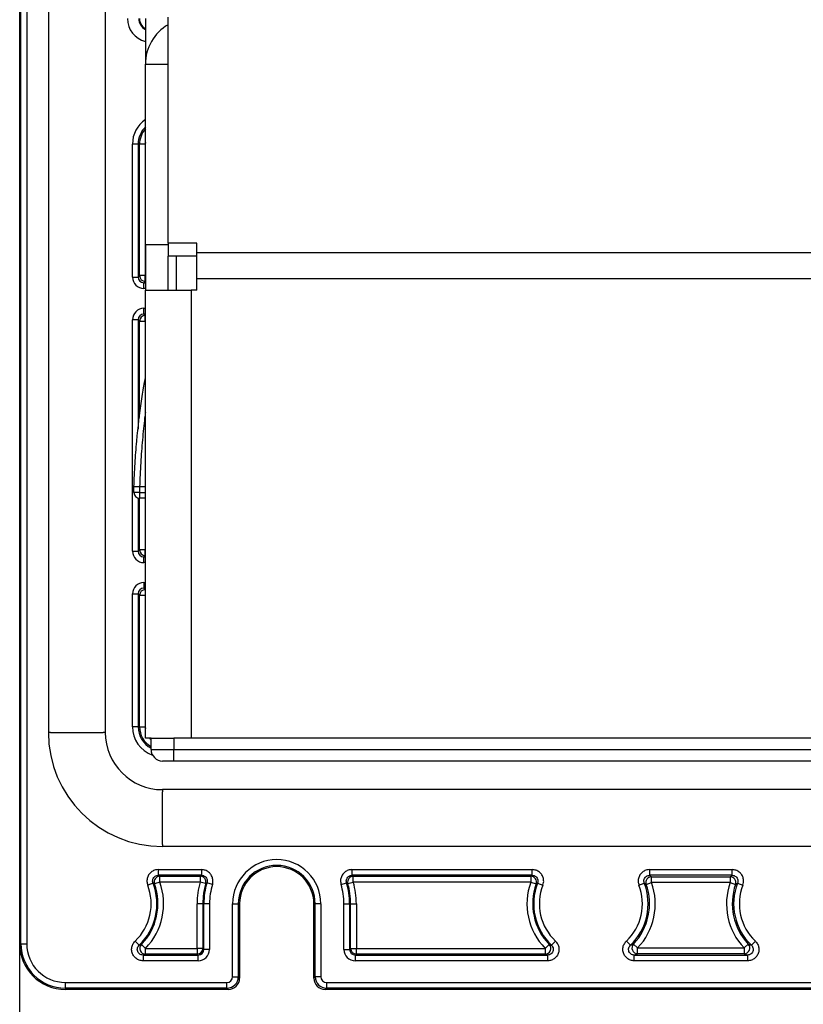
# Paper-space layout 'Blatt3' of a CAD drawing. Header units: millimetres. Extents: x 5 to 418, y 2 to 292.
# Tile 44 of 48: x 308 to 336, y 115 to 150. Entities that reach past the tile are written whole.
import ezdxf

# ---------------------------------------------------------------- set-up
doc = ezdxf.new("R2010")
doc.units = ezdxf.units.MM

psp = doc.layouts.new('Blatt3')

# ---------------------------------------------------------------- linework, layer by layer
at = {"color": 7, "linetype": 'Continuous', "lineweight": 25}
for p, q in [((308.1637, 117.4215), (308.1637, 250.2215)), ((308.2091, 117.4215), (308.2091, 250.2215)), ((308.4091, 250.2215), (308.4091, 117.4215)), ((309.1671, 238.4215), (309.1671, 124.8215)), ((311.1602, 238.4215), (311.1602, 124.8215)), ((312.5637, 149.8215), (312.5637, 148.2215)), ((313.3637, 141.9601), (313.3637, 149.8671)), ((312.5637, 148.2215), (313.3637, 148.2215)), ((312.5637, 141.9147), (312.5637, 148.2215)), ((312.1113, 140.769), (312.1113, 145.4215)), ((312.3112, 145.4215), (312.1113, 145.4215)), ((312.3112, 145.4215), (312.3112, 140.769)), ((312.3602, 145.4215), (312.3112, 145.4215)), ((312.3602, 140.818), (312.3602, 145.4215)), ((312.5602, 145.4215), (312.3602, 145.4215)), ((312.5637, 145.486), (312.5602, 145.4215)), ((312.5602, 145.4215), (312.5602, 140.818)), ((312.5637, 141.9147), (312.5637, 140.3147)), ((312.5637, 141.9147), (313.3637, 141.9147)), ((314.3637, 141.9601), (313.3637, 141.9601)), ((313.3637, 141.9601), (313.3637, 141.5012)), ((314.3637, 141.6324), (314.3637, 141.9601)), ((314.3637, 141.5012), (313.3637, 141.5012)), ((313.3637, 140.3147), (313.3637, 141.5012)), ((313.6583, 140.3147), (313.6583, 141.5012)), ((314.3637, 140.7147), (314.3637, 141.6324)), ((314.3637, 141.6324), (369.9637, 141.6324)), ((312.1113, 140.769), (312.3112, 140.769)), ((312.3112, 140.769), (312.3602, 140.818)), ((312.5602, 140.818), (312.3602, 140.818)), ((312.5602, 140.6181), (312.5602, 140.818)), ((312.5602, 140.818), (312.5637, 140.818)), ((314.3637, 140.3147), (314.3637, 140.7147)), ((314.3637, 140.7147), (369.9637, 140.7147)), ((312.5602, 140.6181), (312.5112, 140.5691)), ((312.5112, 140.3691), (312.5112, 140.5691)), ((312.5112, 140.5691), (312.5637, 140.5691)), ((312.5637, 140.3691), (312.5112, 140.3691)), ((312.5637, 140.6181), (312.5602, 140.6181)), ((312.5637, 124.6215), (312.5637, 140.3147)), ((312.5637, 140.3147), (314.1637, 140.3147)), ((314.1637, 140.3147), (314.1637, 124.6215)), ((314.3637, 140.3147), (314.1637, 140.3147)), ((312.5112, 139.4739), (312.5112, 139.6739)), ((312.5112, 139.6739), (312.5637, 139.6739)), ((312.5112, 139.4739), (312.5602, 139.4249)), ((312.5637, 139.4739), (312.5112, 139.4739)), ((312.5602, 139.2249), (312.5602, 139.4249)), ((312.5602, 139.4249), (312.5637, 139.4249)), ((312.1113, 131.169), (312.1113, 139.2739)), ((312.3112, 139.2739), (312.1113, 139.2739)), ((312.3602, 139.2249), (312.3112, 139.2739)), ((312.3112, 139.2739), (312.3112, 135.4369)), ((312.3602, 139.2249), (312.5602, 139.2249)), ((312.3602, 135.8466), (312.3602, 139.2249)), ((312.5602, 139.2249), (312.5602, 137.2195)), ((312.5637, 139.2249), (312.5602, 139.2249)), ((312.3637, 133.4185), (312.1637, 133.4185)), ((312.1637, 133.2215), (312.1637, 133.4185)), ((312.3637, 133.2215), (312.1637, 133.2215)), ((312.3637, 133.4185), (312.1638, 133.4245)), ((312.3638, 133.4215), (312.1639, 133.4276)), ((312.3637, 133.4185), (312.3637, 133.2215)), ((312.3637, 133.2215), (312.3637, 133.0215)), ((312.3637, 133.2215), (312.5637, 133.2215)), ((312.5637, 133.4215), (312.3638, 133.4215)), ((312.3112, 133.0285), (312.3112, 131.169)), ((312.3602, 131.218), (312.3602, 133.0215)), ((312.5637, 133.0215), (312.3637, 133.0215)), ((312.5602, 133.0215), (312.5602, 131.218)), ((312.1113, 131.169), (312.3112, 131.169)), ((312.3112, 131.169), (312.3602, 131.218)), ((312.5602, 131.218), (312.3602, 131.218)), ((312.5602, 131.0181), (312.5602, 131.218)), ((312.5602, 131.218), (312.5637, 131.218)), ((312.5602, 131.0181), (312.5112, 130.9691)), ((312.5112, 130.7691), (312.5112, 130.9691)), ((312.5112, 130.9691), (312.5637, 130.9691)), ((312.5637, 130.7691), (312.5112, 130.7691)), ((312.5637, 131.0181), (312.5602, 131.0181)), ((312.5112, 130.0739), (312.5112, 129.8739)), ((312.5112, 130.0739), (312.5637, 130.0739)), ((312.1113, 125.0215), (312.1113, 129.6739)), ((312.1113, 129.6739), (312.3112, 129.6739)), ((312.3112, 129.6739), (312.3112, 125.0215)), ((312.3602, 129.6249), (312.3112, 129.6739)), ((312.5112, 129.8739), (312.5602, 129.8249)), ((312.5637, 129.8739), (312.5112, 129.8739)), ((312.5602, 129.8249), (312.5602, 129.6249)), ((312.5602, 129.8249), (312.5637, 129.8249)), ((312.3602, 125.0215), (312.3602, 129.6249)), ((312.3602, 129.6249), (312.5602, 129.6249)), ((312.5602, 129.6249), (312.5602, 125.0215)), ((312.5637, 129.6249), (312.5602, 129.6249)), ((309.2411, 124.8215), (309.1671, 124.8215)), ((309.2411, 124.8215), (311.0862, 124.8215)), ((311.1602, 124.8215), (311.0862, 124.8215)), ((312.3112, 125.0215), (312.1113, 125.0215)), ((312.3602, 125.0215), (312.3112, 125.0215)), ((312.3602, 125.0215), (312.5602, 125.0215)), ((312.5602, 125.0215), (312.5637, 124.9569)), ((312.7637, 124.6215), (312.5637, 124.6215)), ((312.7637, 124.2215), (312.7637, 124.6215)), ((312.7637, 124.6215), (313.5637, 124.6215)), ((313.5637, 124.6215), (313.5637, 124.2215)), ((370.7637, 124.6215), (313.5637, 124.6215)), ((370.1637, 124.6215), (314.1637, 124.6215)), ((312.7637, 124.2215), (313.5637, 124.2215)), ((313.5637, 123.8215), (313.5637, 124.2215)), ((313.5637, 124.2215), (370.7637, 124.2215)), ((313.5637, 123.8215), (313.1637, 123.8215)), ((370.7637, 123.8215), (313.5637, 123.8215)), ((371.1637, 122.818), (313.1637, 122.818)), ((313.1637, 122.818), (313.1637, 122.7441)), ((313.1637, 120.8989), (313.1637, 122.7441)), ((313.1637, 120.8989), (313.1637, 120.8249)), ((371.1637, 120.8249), (313.1637, 120.8249)), ((313.018, 120.018), (314.5292, 120.018)), ((313.018, 119.8181), (313.018, 120.018)), ((314.5292, 120.018), (314.5292, 119.8181)), ((319.7981, 120.018), (326.1093, 120.018)), ((319.7981, 120.018), (319.7981, 119.8181)), ((326.1093, 119.8181), (326.1093, 120.018)), ((330.218, 120.018), (333.1093, 120.018)), ((330.218, 120.018), (330.218, 119.8181)), ((333.1093, 119.8181), (333.1093, 120.018)), ((314.5292, 119.8181), (313.018, 119.8181)), ((313.0686, 119.783), (314.4824, 119.783)), ((313.0686, 119.5831), (313.0686, 119.783)), ((314.4824, 119.783), (314.5292, 119.8181)), ((314.4824, 119.783), (314.4824, 119.5831)), ((326.1093, 119.8181), (319.7981, 119.8181)), ((319.7981, 119.8181), (319.8449, 119.783)), ((319.8449, 119.783), (326.0588, 119.783)), ((319.8449, 119.5831), (319.8449, 119.783)), ((326.0588, 119.783), (326.0588, 119.5831)), ((333.1093, 119.8181), (330.218, 119.8181)), ((330.2884, 119.7691), (333.039, 119.7691)), ((330.2884, 119.5691), (330.2884, 119.7691)), ((333.039, 119.7691), (333.039, 119.5691)), ((312.8316, 119.5458), (312.6451, 119.4735)), ((313.0686, 119.5831), (312.8805, 119.515)), ((314.4824, 119.5831), (313.0686, 119.5831)), ((314.6748, 119.5284), (314.4824, 119.5831)), ((314.912, 119.5023), (314.7206, 119.5602)), ((319.4153, 119.5023), (319.6067, 119.5602)), ((319.6526, 119.5284), (319.8449, 119.5831)), ((326.0588, 119.5831), (319.8449, 119.5831)), ((326.0588, 119.5831), (326.2468, 119.515)), ((326.2958, 119.5458), (326.4822, 119.4735)), ((329.8451, 119.4735), (330.0316, 119.5458)), ((330.0997, 119.5027), (330.2884, 119.5691)), ((333.039, 119.5691), (330.2884, 119.5691)), ((333.039, 119.5691), (333.2276, 119.5027)), ((333.2958, 119.5458), (333.4822, 119.4735)), ((314.3764, 117.2599), (314.3764, 118.8215)), ((314.5763, 118.8215), (314.3764, 118.8215)), ((314.5763, 118.8215), (314.5763, 117.2599)), ((314.5763, 118.8215), (314.6114, 118.8215)), ((314.6114, 117.2249), (314.6114, 118.8215)), ((314.8113, 118.8215), (314.6114, 118.8215)), ((314.8113, 118.8215), (314.8113, 117.2249)), ((315.6183, 116.2669), (315.6183, 118.8215)), ((315.6183, 118.8215), (315.8182, 118.8215)), ((315.8182, 118.8215), (315.8182, 116.2669)), ((315.8182, 118.8215), (315.8637, 118.8215)), ((315.8637, 118.8215), (315.8637, 116.2214)), ((318.5091, 118.8215), (318.4637, 118.8215)), ((318.4637, 116.2214), (318.4637, 118.8215)), ((318.7091, 118.8215), (318.5091, 118.8215)), ((318.5091, 116.2669), (318.5091, 118.8215)), ((318.7091, 118.8215), (318.7091, 116.2669)), ((319.516, 117.2249), (319.516, 118.8215)), ((319.516, 118.8215), (319.716, 118.8215)), ((319.716, 118.8215), (319.716, 117.2249)), ((319.751, 118.8215), (319.716, 118.8215)), ((319.751, 117.2599), (319.751, 118.8215)), ((319.751, 118.8215), (319.951, 118.8215)), ((319.951, 118.8215), (319.951, 117.2599)), ((308.2091, 117.4215), (308.1637, 117.4215)), ((308.1637, 114.7815), (308.1637, 117.4215)), ((308.2091, 117.4215), (308.4091, 117.4215)), ((312.3444, 117.3698), (312.2065, 117.5147)), ((312.5674, 117.2599), (312.4242, 117.3994)), ((312.5674, 117.0599), (312.5674, 117.2599)), ((312.5674, 117.2599), (314.3764, 117.2599)), ((314.3764, 117.2599), (314.3764, 117.0599)), ((314.5763, 117.2599), (314.3764, 117.2599)), ((314.5763, 117.2599), (314.6114, 117.2249)), ((319.716, 117.2249), (319.751, 117.2599)), ((319.751, 117.2599), (319.951, 117.2599)), ((319.951, 117.0599), (319.951, 117.2599)), ((319.951, 117.2599), (326.5599, 117.2599)), ((326.5599, 117.2599), (326.7032, 117.3994)), ((326.5599, 117.2599), (326.5599, 117.0599)), ((326.783, 117.3698), (326.9208, 117.5147)), ((329.4065, 117.5147), (329.5444, 117.3698)), ((329.6549, 117.4113), (329.8002, 117.2739)), ((329.8002, 117.0739), (329.8002, 117.2739)), ((329.8002, 117.2739), (333.5272, 117.2739)), ((333.5272, 117.2739), (333.6724, 117.4113)), ((333.5272, 117.2739), (333.5272, 117.0739)), ((333.783, 117.3698), (333.9208, 117.5147)), ((312.4822, 117.0249), (312.4822, 116.8249)), ((312.4822, 117.0249), (314.4114, 117.0249)), ((314.3764, 117.0599), (312.5674, 117.0599)), ((314.4114, 117.0249), (314.3764, 117.0599)), ((314.4114, 116.8249), (314.4114, 117.0249)), ((314.8113, 117.2249), (314.6114, 117.2249)), ((319.516, 117.2249), (319.716, 117.2249)), ((319.951, 117.0599), (319.9159, 117.0249)), ((319.9159, 116.8249), (319.9159, 117.0249)), ((319.9159, 117.0249), (326.6452, 117.0249)), ((326.5599, 117.0599), (319.951, 117.0599)), ((326.6452, 117.0249), (326.6452, 116.8249)), ((329.6822, 116.8249), (329.6822, 117.0249)), ((329.6822, 117.0249), (333.6452, 117.0249)), ((333.5272, 117.0739), (329.8002, 117.0739)), ((333.6452, 117.0249), (333.6452, 116.8249)), ((314.4114, 116.8249), (312.4822, 116.8249)), ((326.6452, 116.8249), (319.9159, 116.8249)), ((333.6452, 116.8249), (329.6822, 116.8249)), ((315.6183, 116.2669), (315.8182, 116.2669)), ((315.8182, 116.2669), (315.8637, 116.2214)), ((318.4637, 116.2214), (318.5091, 116.2669)), ((318.7091, 116.2669), (318.5091, 116.2669)), ((309.7637, 115.8669), (309.7637, 116.0669)), ((309.7637, 116.0669), (315.4183, 116.0669)), ((315.4183, 115.8669), (309.7637, 115.8669)), ((309.7637, 115.8669), (309.7637, 115.8215)), ((315.4183, 115.8669), (315.4183, 116.0669)), ((315.4637, 115.8215), (315.4183, 115.8669)), ((318.9091, 115.8669), (318.8636, 115.8215)), ((318.9091, 116.0669), (365.4183, 116.0669)), ((318.9091, 116.0669), (318.9091, 115.8669)), ((365.4183, 115.8669), (318.9091, 115.8669)), ((315.4637, 115.8215), (309.7637, 115.8215)), ((365.4637, 115.8215), (318.8636, 115.8215))]:
    psp.add_line(p, q, dxfattribs=at)
at = {"color": 7, "linetype": 'Continuous', "lineweight": 25, "flags": 128}
for points in [[(312.1638, 133.4245), (312.1638, 133.4249), (312.1638, 133.4253), (312.1638, 133.4257), (312.1638, 133.426), (312.1638, 133.4264), (312.1638, 133.4268), (312.1638, 133.4272), (312.1639, 133.4276)], [(312.3638, 133.4215), (312.3638, 133.4211), (312.3637, 133.4207), (312.3637, 133.4203), (312.3637, 133.42), (312.3637, 133.4196), (312.3637, 133.4192), (312.3637, 133.4188), (312.3637, 133.4185)], [(312.7118, 124.6215), (312.737, 124.5948), (312.7637, 124.5696)]]:
    psp.add_lwpolyline(points, dxfattribs=at)
at = {"color": 7, "linetype": 'Continuous', "lineweight": 25}
for centre, radius, start, end in [((312.7637, 149.8215), 0.828, 180, 256.02201), ((312.7637, 149.8215), 0.428, 180, 242.14502), ((312.7637, 149.8215), 0.4034, 180, 240.28086), ((314.1637, 148.2215), 1.6, 120, 180), ((313.1637, 145.4215), 1.0524, 124.75914, 180), ((313.1637, 145.4215), 0.8524, 134.73859, 180), ((313.1637, 145.4215), 0.8034, 138.31377, 180), ((312.5603, 140.8181), 0.2, 180.02044, 269.97956), ((312.5603, 139.2249), 0.2, 90.02044, 179.97956), ((312.3637, 133.4185), 0.2, 178.262, 180), ((312.3637, 133.2215), 0.2, 180, 270), ((312.5603, 131.2181), 0.2, 180.02044, 269.97956), ((312.5603, 129.6249), 0.2, 90.02044, 179.97956), ((313.1637, 124.8215), 3.9965, 180, 270), ((313.1637, 124.8215), 2.0035, 180, 270), ((313.1637, 125.0215), 1.0524, 180, 250.52915), ((313.1637, 125.0215), 0.8524, 180, 242.01445), ((313.1637, 125.0215), 0.8034, 180, 240.14113), ((313.1637, 124.2215), 0.4, 180, 270), ((317.1637, 118.8215), 1.5454, 0, 180), ((317.1637, 118.8215), 1.3454, 0, 180), ((317.1637, 118.8215), 1.3, 0, 180), ((313.0687, 119.583), 0.2, 90.03245, 199.85808), ((314.4823, 119.583), 0.2, 344.17296, 89.97064), ((319.845, 119.583), 0.2, 90.02936, 195.82704), ((326.0587, 119.583), 0.2, 340.14192, 89.96755), ((330.2885, 119.569), 0.2, 90.03204, 199.35302), ((333.0389, 119.569), 0.2, 340.64698, 89.96796), ((310.9637, 118.8215), 1.8035, 313.56378, 21.19434), ((310.9637, 118.8215), 2.0034, 313.56378, 21.19434), ((310.9637, 118.8215), 2.0385, 315.76386, 19.89053), ((310.9637, 118.8215), 2.2384, 315.76386, 19.89053), ((317.1637, 118.8215), 2.7873, 164.14359, 180), ((317.1637, 118.8215), 2.5873, 164.14359, 180), ((317.1637, 118.8215), 2.5523, 163.17595, 180), ((317.1637, 118.8215), 2.3523, 163.17595, 180), ((317.1637, 118.8215), 2.3523, 0, 16.82405), ((317.1637, 118.8215), 2.5523, 0, 16.82405), ((317.1637, 118.8215), 2.5873, 0, 15.85641), ((317.1637, 118.8215), 2.7873, 0, 15.85641), ((328.1637, 118.8215), 2.2384, 160.10947, 224.23614), ((328.1637, 118.8215), 2.0385, 160.10947, 224.23614), ((328.1637, 118.8215), 2.0034, 158.80566, 226.43622), ((328.1637, 118.8215), 1.8035, 158.80566, 226.43622), ((328.1637, 118.8215), 1.8035, 313.56378, 21.19434), ((328.1637, 118.8215), 2.0034, 313.56378, 21.19434), ((328.1637, 118.8215), 2.0524, 316.5996, 19.38506), ((328.1637, 118.8215), 2.2524, 316.5996, 19.38506), ((335.1637, 118.8215), 2.2524, 160.61494, 223.4004), ((335.1637, 118.8215), 2.0524, 160.61494, 223.4004), ((335.1637, 118.8215), 2.0034, 158.80566, 226.43622), ((335.1637, 118.8215), 1.8035, 158.80566, 226.43622), ((309.7637, 117.4215), 1.6, 180, 270), ((309.7637, 117.4215), 1.5546, 180, 270), ((309.7637, 117.4215), 1.3546, 180, 270), ((312.5677, 117.26), 0.2001, 135.83175, 269.93211), ((314.3763, 117.26), 0.2, 270.02044, 359.97956), ((319.9511, 117.26), 0.2, 180.02044, 269.97956), ((326.5597, 117.26), 0.2001, 270.06789, 44.16825), ((329.8004, 117.274), 0.2001, 136.66542, 269.93419), ((333.5269, 117.274), 0.2001, 270.06581, 43.33458), ((315.4182, 116.2669), 0.4, 270.00873, 359.99127), ((318.9091, 116.2669), 0.4, 180.00873, 269.99127)]:
    psp.add_arc(centre, radius, start, end, dxfattribs=at)
for centre, major_axis, ratio, start_param, end_param in [((312.5113, 140.7691), (0.2829, 0.2829), 0.9996955, 2.3563468, 3.9268385), ((312.5113, 140.7691), (0.1416, 0.1416), 0.999087, 2.3563468, 3.9268385), ((312.5113, 139.2738), (0.2829, -0.2829), 0.9996955, 2.3563468, 3.9268385), ((312.5113, 139.2738), (-0.1416, 0.1416), 0.999087, 5.4979394, 7.0684312), ((312.5113, 131.1691), (0.2829, 0.2829), 0.9996955, 2.3563468, 3.9268385), ((312.5113, 131.1691), (0.1416, 0.1416), 0.999087, 2.3563468, 3.9268385), ((312.5113, 129.6738), (0.2829, -0.2829), 0.9996955, 2.3563468, 3.9268385), ((312.5113, 129.6738), (-0.1416, 0.1416), 0.999087, 5.4979394, 7.0684312), ((314.4113, 117.225), (-0.2829, 0.2829), 0.9996955, 2.3563468, 3.9268385), ((314.4113, 117.225), (0.1416, -0.1416), 0.999087, 5.4979394, 7.0684312), ((319.9161, 117.225), (0.2829, 0.2829), 0.9996955, 2.3563468, 3.9268385), ((319.9161, 117.225), (0.1416, 0.1416), 0.999087, 2.3563468, 3.9268385), ((315.4182, 116.2669), (0.1415, -0.1415), 0.9996955, 5.4979394, 7.0684312), ((315.4636, 116.2215), (0.2829, -0.2829), 0.9996955, 5.4979394, 7.0684312), ((318.8637, 116.2215), (-0.2829, -0.2829), 0.9996955, 5.4979394, 7.0684312), ((318.9091, 116.2669), (-0.1415, -0.1415), 0.9996955, 5.4979394, 7.0684312)]:
    psp.add_ellipse(centre, major_axis=major_axis, ratio=ratio, start_param=start_param, end_param=end_param, dxfattribs=at)
for points, knots in [([(312.1639, 133.4276), (312.1746, 133.6978), (312.1962, 134.2382), (312.2785, 135.2852), (312.3969, 136.2395), (312.5081, 136.9367), (312.5506, 137.1677), (312.5637, 137.2386)], [0, 0, 0, 0, 0.1836973, 0.3674052, 0.7327785, 0.9179486, 1, 1, 1, 1]), ([(312.5637, 136.0358), (312.5554, 135.9692), (312.5323, 135.7843), (312.4972, 135.46), (312.4599, 135.0713), (312.4273, 134.6712), (312.4002, 134.2641), (312.3781, 133.8463), (312.3686, 133.5638), (312.3638, 133.4215)], [0, 0, 0, 0, 0.0857845, 0.2380309, 0.3924429, 0.5421695, 0.6929429, 0.8453494, 1, 1, 1, 1]), ([(313.018, 120.018), (312.9842, 120.0155), (312.9055, 120.0096), (312.7909, 119.9561), (312.6915, 119.8623), (312.6297, 119.7406), (312.6087, 119.6041), (312.633, 119.517), (312.6451, 119.4735)], [0, 0, 0, 0, 0.1310802, 0.3048184, 0.4785515, 0.652331, 0.8261667, 1, 1, 1, 1]), ([(314.912, 119.5023), (314.9177, 119.5254), (314.934, 119.5919), (314.9265, 119.7077), (314.875, 119.8342), (314.7839, 119.9358), (314.6642, 120.0048), (314.5742, 120.0136), (314.5292, 120.018)], [0, 0, 0, 0, 0.0955829, 0.2764317, 0.4572698, 0.6381466, 0.8190744, 1, 1, 1, 1]), ([(319.7981, 120.018), (319.7745, 120.0168), (319.706, 120.0131), (319.5974, 119.9725), (319.4912, 119.8865), (319.4203, 119.7699), (319.389, 119.6353), (319.4065, 119.5467), (319.4153, 119.5023)], [0, 0, 0, 0, 0.09558289, 0.27643166, 0.45726979, 0.63814655, 0.81907437, 1, 1, 1, 1]), ([(326.4822, 119.4735), (326.4921, 119.506), (326.515, 119.5815), (326.5066, 119.7077), (326.4551, 119.8342), (326.364, 119.9358), (326.2443, 120.0048), (326.1543, 120.0136), (326.1093, 120.018)], [0, 0, 0, 0, 0.1310802, 0.3048184, 0.4785515, 0.652331, 0.8261667, 1, 1, 1, 1]), ([(330.218, 120.018), (330.1842, 120.0155), (330.1055, 120.0096), (329.9909, 119.9561), (329.8915, 119.8623), (329.8297, 119.7406), (329.8087, 119.6041), (329.833, 119.517), (329.8451, 119.4735)], [0, 0, 0, 0, 0.1310802, 0.3048184, 0.4785515, 0.652331, 0.8261667, 1, 1, 1, 1]), ([(333.4822, 119.4735), (333.4921, 119.506), (333.515, 119.5815), (333.5066, 119.7077), (333.4551, 119.8342), (333.364, 119.9358), (333.2443, 120.0048), (333.1543, 120.0136), (333.1093, 120.018)], [0, 0, 0, 0, 0.1310802, 0.3048184, 0.4785515, 0.652331, 0.8261667, 1, 1, 1, 1]), ([(312.8316, 119.5458), (312.8255, 119.5676), (312.8133, 119.6111), (312.8238, 119.6794), (312.8547, 119.7403), (312.9044, 119.7871), (312.9617, 119.8139), (313.0011, 119.8168), (313.018, 119.8181)], [0, 0, 0, 0, 0.1738982, 0.3477203, 0.5214404, 0.6951209, 0.8688631, 1, 1, 1, 1]), ([(313.018, 119.8181), (313.0274, 119.8116), (313.0444, 119.8), (313.061, 119.7883), (313.0686, 119.783)], [0, 0, 0, 0, 0.54876, 1, 1, 1, 1]), ([(314.5292, 119.8181), (314.5517, 119.8159), (314.5967, 119.8114), (314.6566, 119.777), (314.7021, 119.7262), (314.7279, 119.6629), (314.7316, 119.605), (314.7234, 119.5717), (314.7206, 119.5602)], [0, 0, 0, 0, 0.18098134, 0.36189346, 0.54271664, 0.72351346, 0.90437789, 1, 1, 1, 1]), ([(319.6067, 119.5602), (319.6023, 119.5824), (319.5935, 119.6267), (319.6092, 119.694), (319.6446, 119.7523), (319.6977, 119.7953), (319.7521, 119.8156), (319.7863, 119.8174), (319.7981, 119.8181)], [0, 0, 0, 0, 0.1809813, 0.3618935, 0.5427166, 0.7235135, 0.9043779, 1, 1, 1, 1]), ([(326.0588, 119.783), (326.0681, 119.7895), (326.0848, 119.8012), (326.1018, 119.8129), (326.1093, 119.8181)], [0, 0, 0, 0, 0.5574847, 1, 1, 1, 1]), ([(326.1093, 119.8181), (326.1318, 119.8159), (326.1768, 119.8115), (326.2367, 119.777), (326.2823, 119.7262), (326.308, 119.6629), (326.3122, 119.5998), (326.3007, 119.562), (326.2958, 119.5458)], [0, 0, 0, 0, 0.1738982, 0.3477203, 0.5214404, 0.6951209, 0.8688631, 1, 1, 1, 1]), ([(330.0316, 119.5458), (330.0255, 119.5676), (330.0133, 119.6111), (330.0238, 119.6794), (330.0547, 119.7403), (330.1044, 119.7871), (330.1617, 119.8139), (330.2011, 119.8168), (330.218, 119.8181)], [0, 0, 0, 0, 0.1738982, 0.3477203, 0.5214404, 0.6951209, 0.8688631, 1, 1, 1, 1]), ([(330.218, 119.8181), (330.2298, 119.8099), (330.2536, 119.7936), (330.2767, 119.7773), (330.2884, 119.7691)], [0, 0, 0, 0, 0.49681738, 1, 1, 1, 1]), ([(333.039, 119.7691), (333.0506, 119.7773), (333.0738, 119.7936), (333.0975, 119.8099), (333.1093, 119.8181)], [0, 0, 0, 0, 0.50318262, 1, 1, 1, 1]), ([(333.1093, 119.8181), (333.1318, 119.8159), (333.1768, 119.8115), (333.2367, 119.777), (333.2823, 119.7262), (333.308, 119.6629), (333.3122, 119.5998), (333.3007, 119.562), (333.2958, 119.5458)], [0, 0, 0, 0, 0.17389816, 0.34772027, 0.52144037, 0.69512085, 0.8688631, 1, 1, 1, 1]), ([(312.8805, 119.515), (312.8773, 119.5171), (312.8612, 119.5273), (312.8447, 119.5376), (312.8316, 119.5458)], [0, 0, 0, 0, 0.1992217, 1, 1, 1, 1]), ([(314.7206, 119.5602), (314.7175, 119.5581), (314.7022, 119.5475), (314.687, 119.5369), (314.6748, 119.5284)], [0, 0, 0, 0, 0.1992274, 1, 1, 1, 1]), ([(319.6526, 119.5284), (319.6495, 119.5305), (319.6344, 119.5411), (319.619, 119.5517), (319.6067, 119.5602)], [0, 0, 0, 0, 0.1992274, 1, 1, 1, 1]), ([(326.2958, 119.5458), (326.2925, 119.5437), (326.276, 119.5335), (326.2598, 119.5232), (326.2468, 119.515)], [0, 0, 0, 0, 0.1992217, 1, 1, 1, 1]), ([(330.0997, 119.5027), (330.0884, 119.51), (330.066, 119.5243), (330.043, 119.5387), (330.0316, 119.5458)], [0, 0, 0, 0, 0.5031832, 1, 1, 1, 1]), ([(333.2958, 119.5458), (333.2843, 119.5387), (333.2614, 119.5243), (333.2389, 119.51), (333.2276, 119.5027)], [0, 0, 0, 0, 0.4968168, 1, 1, 1, 1]), ([(312.4822, 116.8249), (312.4371, 116.8294), (312.3471, 116.8382), (312.2273, 116.9072), (312.1363, 117.0088), (312.0843, 117.1356), (312.0772, 117.2721), (312.1157, 117.4033), (312.1705, 117.4799), (312.2046, 117.5128), (312.2065, 117.5147)], [0, 0, 0, 0, 0.1418034, 0.2836112, 0.4253081, 0.5668718, 0.7083794, 0.8499321, 0.9916115, 1, 1, 1, 1]), ([(312.4822, 117.0249), (312.4596, 117.0271), (312.4145, 117.0315), (312.3545, 117.0659), (312.309, 117.1167), (312.2829, 117.1802), (312.2797, 117.2482), (312.2985, 117.3162), (312.3288, 117.3516), (312.3444, 117.3698)], [0, 0, 0, 0, 0.1419969, 0.2838447, 0.4254483, 0.5668647, 0.7082736, 0.8498574, 1, 1, 1, 1]), ([(312.3444, 117.3698), (312.3574, 117.3745), (312.3846, 117.3844), (312.4107, 117.3943), (312.4242, 117.3994)], [0, 0, 0, 0, 0.482663, 1, 1, 1, 1]), ([(326.9208, 117.5147), (326.9504, 117.4804), (327.0095, 117.412), (327.0488, 117.2794), (327.0447, 117.1431), (326.995, 117.0154), (326.9061, 116.9116), (326.7878, 116.843), (326.6952, 116.8253), (326.6478, 116.825), (326.6452, 116.8249)], [0, 0, 0, 0, 0.1418034, 0.2836112, 0.4253081, 0.5668718, 0.7083793, 0.8499321, 0.9916115, 1, 1, 1, 1]), ([(326.783, 117.3698), (326.7978, 117.3527), (326.8275, 117.3184), (326.8472, 117.2521), (326.8452, 117.1839), (326.8204, 117.12), (326.7758, 117.0684), (326.7154, 117.0321), (326.669, 117.0274), (326.6452, 117.0249)], [0, 0, 0, 0, 0.141997, 0.2838449, 0.4254484, 0.5668647, 0.7082737, 0.8498575, 1, 1, 1, 1]), ([(326.7032, 117.3994), (326.7167, 117.3943), (326.7428, 117.3844), (326.7699, 117.3745), (326.783, 117.3698)], [0, 0, 0, 0, 0.517337, 1, 1, 1, 1]), ([(329.6822, 116.8249), (329.6371, 116.8294), (329.5471, 116.8382), (329.4273, 116.9072), (329.3363, 117.0088), (329.2843, 117.1356), (329.2772, 117.2721), (329.3157, 117.4033), (329.3705, 117.4799), (329.4046, 117.5128), (329.4065, 117.5147)], [0, 0, 0, 0, 0.1418034, 0.2836112, 0.4253081, 0.5668718, 0.7083794, 0.8499321, 0.9916115, 1, 1, 1, 1]), ([(329.6822, 117.0249), (329.6596, 117.0271), (329.6145, 117.0315), (329.5545, 117.0659), (329.509, 117.1167), (329.4829, 117.1802), (329.4797, 117.2482), (329.4985, 117.3162), (329.5288, 117.3516), (329.5444, 117.3698)], [0, 0, 0, 0, 0.1419969, 0.2838447, 0.4254483, 0.5668647, 0.7082736, 0.8498574, 1, 1, 1, 1]), ([(329.5444, 117.3698), (329.5628, 117.3765), (329.6006, 117.3903), (329.6365, 117.4042), (329.6549, 117.4113)], [0, 0, 0, 0, 0.48799412, 1, 1, 1, 1]), ([(333.9208, 117.5147), (333.9504, 117.4804), (334.0095, 117.412), (334.0488, 117.2794), (334.0447, 117.1431), (333.995, 117.0154), (333.9061, 116.9116), (333.7878, 116.843), (333.6952, 116.8253), (333.6478, 116.825), (333.6452, 116.8249)], [0, 0, 0, 0, 0.1418034, 0.2836112, 0.4253081, 0.5668718, 0.7083793, 0.8499321, 0.9916115, 1, 1, 1, 1]), ([(333.783, 117.3698), (333.7978, 117.3527), (333.8275, 117.3184), (333.8472, 117.2521), (333.8452, 117.1839), (333.8204, 117.12), (333.7758, 117.0684), (333.7154, 117.0321), (333.669, 117.0274), (333.6452, 117.0249)], [0, 0, 0, 0, 0.141997, 0.2838449, 0.4254484, 0.5668647, 0.7082737, 0.8498575, 1, 1, 1, 1]), ([(333.6724, 117.4113), (333.6908, 117.4042), (333.7267, 117.3903), (333.7645, 117.3765), (333.783, 117.3698)], [0, 0, 0, 0, 0.5120059, 1, 1, 1, 1]), ([(312.5674, 117.0599), (312.553, 117.0539), (312.5252, 117.0422), (312.4962, 117.0305), (312.4822, 117.0249)], [0, 0, 0, 0, 0.5173346, 1, 1, 1, 1]), ([(326.6452, 117.0249), (326.6312, 117.0305), (326.6022, 117.0422), (326.5743, 117.0539), (326.5599, 117.0599)], [0, 0, 0, 0, 0.4826654, 1, 1, 1, 1]), ([(329.8002, 117.0739), (329.7806, 117.0655), (329.7424, 117.0492), (329.7019, 117.0329), (329.6822, 117.0249)], [0, 0, 0, 0, 0.5120027, 1, 1, 1, 1]), ([(333.6452, 117.0249), (333.6254, 117.0329), (333.585, 117.0492), (333.5467, 117.0655), (333.5272, 117.0739)], [0, 0, 0, 0, 0.4879973, 1, 1, 1, 1])]:
    psp.add_open_spline(points, degree=3, knots=knots, dxfattribs=at)

doc.saveas('drawing.dxf')
